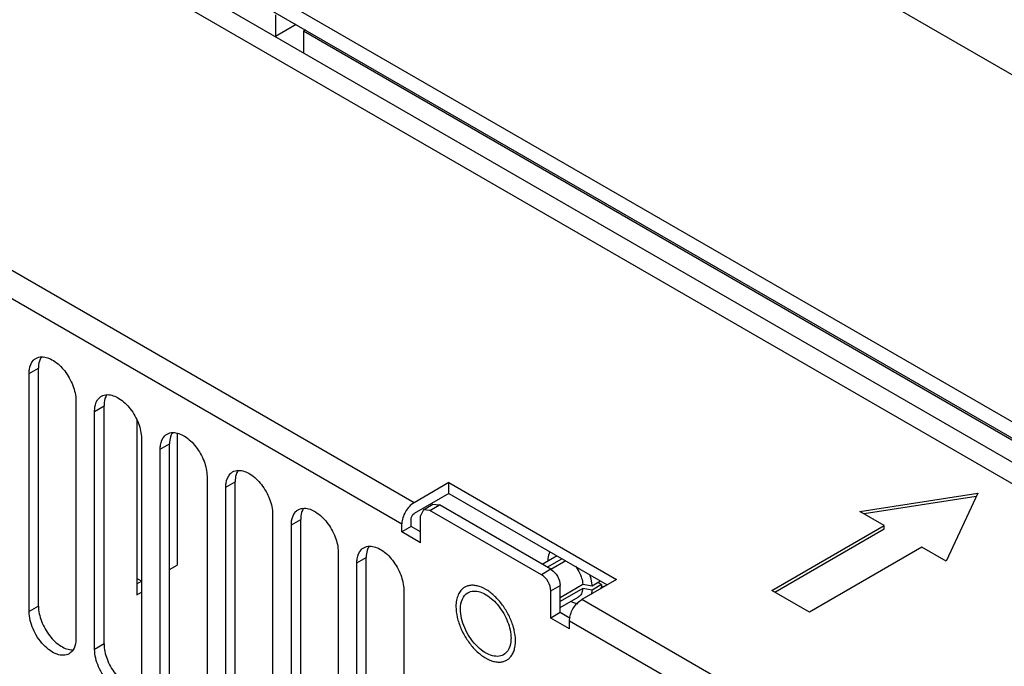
# Model space of a CAD drawing. Header units: millimetres. Extents: x 141 to 1096, y 454 to 1274.
# Tile 5 of 21: x 217 to 291, y 610 to 658. Entities that reach past the tile are written whole.
import ezdxf

# ---------------------------------------------------------------- set-up
doc = ezdxf.new("R2010")
doc.units = ezdxf.units.MM
doc.header["$LTSCALE"] = 112.320728
doc.layers.get('0').update_dxf_attribs({"linetype": 'CONTINUOUS'})

msp = doc.modelspace()

# ---------------------------------------------------------------- linework, layer by layer
at = {"color": 7, "linetype": 'Continuous'}
for p, q in [((165.314, 700.911), (405.024, 562.518)), ((165.314, 699.686), (405.024, 561.293)), ((163.263, 699.074), (407.499, 558.068)), ((168.708, 694.298), (402.054, 559.578)), ((268.602, 667.488), (333.667, 629.924)), ((235.884, 658.781), (235.884, 657.148)), ((237.439, 658.046), (235.884, 657.148)), ((238.146, 657.638), (238.005, 657.556)), ((238.005, 657.556), (238.005, 655.923)), ((332.758, 602.852), (238.005, 657.556)), ((246.349, 621.957), (200.654, 648.338)), ((199.735, 646.746), (245.43, 620.365)), ((217.287, 631.714), (217.994, 632.122)), ((217.994, 614.159), (217.994, 632.122)), ((217.287, 613.751), (217.287, 631.714)), ((220.822, 629.673), (220.822, 611.71)), ((222.237, 628.856), (222.944, 629.264)), ((222.237, 610.893), (222.237, 628.856)), ((222.944, 611.301), (222.944, 629.264)), ((225.418, 628.239), (225.418, 615.016)), ((225.772, 626.815), (225.772, 608.852)), ((228.459, 627.203), (228.459, 617.261)), ((227.186, 625.998), (227.893, 626.407)), ((227.186, 608.035), (227.186, 625.998)), ((227.893, 608.444), (227.893, 626.407)), ((230.722, 623.957), (230.722, 605.994)), ((232.136, 623.141), (232.843, 623.549)), ((232.136, 605.178), (232.136, 623.141)), ((232.843, 605.586), (232.843, 623.549)), ((248.986, 623.479), (246.349, 621.957)), ((248.986, 623.479), (261.643, 616.172)), ((248.986, 622.663), (248.986, 623.479)), ((248.986, 622.663), (246.349, 621.141)), ((248.986, 622.663), (260.936, 615.764)), ((279.994, 621.312), (288.917, 622.692)), ((288.794, 622.428), (280.329, 621.118)), ((288.917, 622.692), (286.526, 617.54)), ((247.051, 621.435), (246.844, 620.977)), ((247.051, 621.435), (247.758, 621.843)), ((247.551, 621.386), (247.051, 621.435)), ((247.551, 621.386), (248.258, 621.794)), ((255.966, 616.527), (247.551, 621.386)), ((247.758, 621.843), (248.258, 621.794)), ((256.673, 616.936), (248.258, 621.794)), ((235.672, 621.1), (235.672, 603.137)), ((237.086, 620.283), (237.793, 620.691)), ((237.793, 602.728), (237.793, 620.691)), ((246.137, 620.161), (246.137, 620.773)), ((246.844, 618.936), (246.844, 620.977)), ((281.846, 620.243), (279.994, 621.312)), ((237.086, 602.32), (237.086, 620.283)), ((245.43, 619.753), (245.43, 620.365)), ((246.137, 620.161), (245.43, 619.753)), ((246.844, 619.753), (246.137, 620.161)), ((273.361, 615.344), (281.846, 620.243)), ((273.573, 615.221), (281.846, 619.998)), ((281.846, 619.998), (281.846, 620.243)), ((246.844, 618.936), (245.43, 619.753)), ((284.674, 618.61), (276.189, 613.711)), ((286.526, 617.54), (284.674, 618.61)), ((240.621, 618.242), (240.621, 600.279)), ((242.036, 617.425), (242.743, 617.834)), ((242.743, 599.871), (242.743, 617.834)), ((256.019, 617.313), (256.988, 617.873)), ((256.398, 617.094), (257.514, 617.739)), ((227.893, 616.935), (228.459, 617.261)), ((242.036, 599.462), (242.036, 617.425)), ((256.673, 616.936), (255.966, 616.527)), ((256.442, 617.64), (256.472, 617.575)), ((257.797, 617.575), (256.679, 616.93)), ((225.772, 616.036), (225.418, 616.24)), ((225.418, 615.832), (225.772, 616.036)), ((256.673, 615.303), (257.38, 615.711)), ((257.38, 614.822), (259.092, 615.811)), ((257.38, 613.67), (257.38, 615.711)), ((259.092, 615.484), (257.38, 614.496)), ((261.643, 616.172), (259.006, 614.65)), ((259.092, 615.811), (259.803, 615.7)), ((259.803, 615.373), (259.092, 615.484)), ((259.803, 615.7), (260.424, 616.059)), ((260.51, 615.782), (259.803, 615.373)), ((260.51, 615.782), (260.227, 615.945)), ((260.463, 615.587), (260.857, 615.718)), ((225.418, 615.016), (225.772, 615.22)), ((245.571, 615.384), (245.571, 597.421)), ((256.673, 613.261), (256.673, 615.303)), ((257.38, 614.058), (258.738, 614.842)), ((276.189, 613.711), (273.361, 615.344)), ((217.994, 614.159), (217.287, 613.751)), ((258.222, 614.544), (258.264, 614.485)), ((274.987, 605.423), (259.006, 614.65)), ((257.38, 613.67), (256.673, 613.261)), ((258.087, 612.445), (256.673, 613.261)), ((258.139, 613.232), (257.38, 613.67)), ((258.087, 613.057), (274.068, 603.831)), ((258.087, 612.445), (258.087, 613.057)), ((222.944, 611.301), (222.237, 610.893))]:
    msp.add_line(p, q, dxfattribs=at)
for centre, radius, start, end in [((258.968, 615.869), 1.542, 344.54138, 348.88978), ((250.853, 611.535), 3.15, 0.02229, 4.07109)]:
    msp.add_arc(centre, radius, start, end, dxfattribs=at)
for points, knots in [([(217.287, 631.714), (217.287, 631.817), (217.309, 632.173), (217.446, 632.541), (217.628, 632.722)], [0, 0, 0, 0, 0.286197, 1, 1, 1, 1]), ([(218.12, 632.806), (218.098, 632.757), (218.02, 632.537), (217.994, 632.301), (217.994, 632.122)], [0, 0, 0, 0, 0.230931, 1, 1, 1, 1]), ([(218.246, 632.975), (218.552, 632.98), (219.238, 632.705), (220.04, 631.912), (220.637, 630.862), (220.822, 630.057), (220.822, 629.673)], [0, 0, 0, 0, 0.203684, 0.462898, 0.74391, 1, 1, 1, 1]), ([(222.237, 628.856), (222.237, 628.959), (222.258, 629.316), (222.396, 629.683), (222.578, 629.864)], [0, 0, 0, 0, 0.286197, 1, 1, 1, 1]), ([(223.07, 629.948), (223.048, 629.899), (222.97, 629.679), (222.944, 629.443), (222.944, 629.264)], [0, 0, 0, 0, 0.230931, 1, 1, 1, 1]), ([(223.196, 630.118), (223.502, 630.122), (224.187, 629.847), (224.99, 629.055), (225.587, 628.004), (225.772, 627.199), (225.772, 626.815)], [0, 0, 0, 0, 0.203684, 0.462898, 0.74391, 1, 1, 1, 1]), ([(227.186, 625.998), (227.186, 626.101), (227.208, 626.458), (227.346, 626.825), (227.527, 627.007)], [0, 0, 0, 0, 0.286197, 1, 1, 1, 1]), ([(228.019, 627.091), (227.998, 627.041), (227.92, 626.822), (227.893, 626.586), (227.893, 626.407)], [0, 0, 0, 0, 0.230931, 1, 1, 1, 1]), ([(228.146, 627.26), (228.451, 627.265), (229.137, 626.99), (229.939, 626.197), (230.536, 625.146), (230.722, 624.341), (230.722, 623.957)], [0, 0, 0, 0, 0.203684, 0.462898, 0.74391, 1, 1, 1, 1]), ([(233.096, 624.402), (233.401, 624.407), (234.087, 624.132), (234.889, 623.339), (235.486, 622.289), (235.672, 621.484), (235.672, 621.1)], [0, 0, 0, 0, 0.203684, 0.462898, 0.74391, 1, 1, 1, 1]), ([(232.136, 623.141), (232.136, 623.244), (232.158, 623.6), (232.296, 623.968), (232.477, 624.149)], [0, 0, 0, 0, 0.286197, 1, 1, 1, 1]), ([(232.969, 624.233), (232.948, 624.184), (232.869, 623.964), (232.843, 623.728), (232.843, 623.549)], [0, 0, 0, 0, 0.230931, 1, 1, 1, 1]), ([(238.045, 621.544), (238.351, 621.549), (239.037, 621.274), (239.839, 620.482), (240.436, 619.431), (240.621, 618.626), (240.621, 618.242)], [0, 0, 0, 0, 0.203684, 0.462898, 0.74391, 1, 1, 1, 1]), ([(246.349, 621.957), (246.076, 621.8), (245.645, 621.302), (245.43, 620.68), (245.43, 620.365)], [0, 0, 0, 0, 0.499998, 1, 1, 1, 1]), ([(237.086, 620.283), (237.086, 620.386), (237.108, 620.742), (237.245, 621.11), (237.427, 621.291)], [0, 0, 0, 0, 0.286197, 1, 1, 1, 1]), ([(237.919, 621.375), (237.898, 621.326), (237.819, 621.106), (237.793, 620.87), (237.793, 620.691)], [0, 0, 0, 0, 0.230931, 1, 1, 1, 1]), ([(242.036, 617.425), (242.036, 617.528), (242.058, 617.885), (242.195, 618.252), (242.377, 618.434)], [0, 0, 0, 0, 0.286197, 1, 1, 1, 1]), ([(242.869, 618.517), (242.847, 618.468), (242.769, 618.248), (242.743, 618.013), (242.743, 617.834)], [0, 0, 0, 0, 0.230931, 1, 1, 1, 1]), ([(242.995, 618.687), (243.301, 618.692), (243.986, 618.417), (244.789, 617.624), (245.386, 616.573), (245.571, 615.768), (245.571, 615.384)], [0, 0, 0, 0, 0.203684, 0.462898, 0.74391, 1, 1, 1, 1]), ([(256.622, 618.262), (256.596, 618.219), (256.498, 618.025), (256.454, 617.807), (256.442, 617.64)], [0, 0, 0, 0, 0.230493, 1, 1, 1, 1]), ([(256.988, 617.873), (257.003, 617.882), (257.066, 617.914), (257.134, 617.935), (257.186, 617.944)], [0, 0, 0, 0, 0.247241, 1, 1, 1, 1]), ([(256.673, 616.936), (256.883, 616.815), (257.214, 616.432), (257.38, 615.953), (257.38, 615.711)], [0, 0, 0, 0, 0.499999, 1, 1, 1, 1]), ([(258.54, 617.163), (258.665, 616.996), (258.808, 616.756), (258.916, 616.501), (258.941, 616.437)], [0, 0, 0, 0, 0.751857, 1, 1, 1, 1]), ([(256.673, 615.303), (256.673, 615.545), (256.507, 616.024), (256.176, 616.406), (255.966, 616.527)], [0, 0, 0, 0, 0.500001, 1, 1, 1, 1]), ([(258.941, 616.437), (258.961, 616.385), (259.031, 616.181), (259.077, 615.969), (259.092, 615.811)], [0, 0, 0, 0, 0.261247, 1, 1, 1, 1]), ([(259.803, 615.7), (259.798, 615.767), (259.767, 616.049), (259.695, 616.326), (259.623, 616.53)], [0, 0, 0, 0, 0.237382, 1, 1, 1, 1]), ([(250.171, 615.582), (250.066, 615.522), (249.87, 615.357), (249.662, 615.016), (249.538, 614.596), (249.513, 614.29), (249.513, 614.129)], [0, 0, 0, 0, 0.217772, 0.450952, 0.710189, 1, 1, 1, 1]), ([(253.995, 611.759), (253.977, 612.028), (253.871, 612.585), (253.561, 613.393), (253.114, 614.159), (252.564, 614.824), (251.952, 615.338), (251.404, 615.62), (250.978, 615.723), (250.685, 615.739), (250.412, 615.696), (250.246, 615.626), (250.171, 615.582)], [0, 0, 0, 0, 0.132684, 0.276217, 0.423418, 0.566476, 0.698281, 0.813869, 0.86525, 0.91272, 0.957185, 1, 1, 1, 1]), ([(259.092, 615.484), (259.085, 615.413), (259.06, 615.278), (258.987, 615.094), (258.88, 614.944), (258.787, 614.87), (258.738, 614.842)], [0, 0, 0, 0, 0.282825, 0.539744, 0.77579, 1, 1, 1, 1]), ([(260.51, 615.782), (260.509, 615.764), (260.502, 615.693), (260.492, 615.623), (260.482, 615.572)], [0, 0, 0, 0, 0.256041, 1, 1, 1, 1]), ([(249.849, 613.935), (249.849, 614.193), (249.912, 614.672), (250.226, 615.066), (250.408, 615.171)], [0, 0, 0, 0, 0.550851, 1, 1, 1, 1]), ([(250.835, 615.295), (251.164, 615.315), (251.919, 615.034), (252.801, 614.179), (253.461, 613.034), (253.668, 612.152), (253.668, 611.73)], [0, 0, 0, 0, 0.201498, 0.460216, 0.742469, 1, 1, 1, 1]), ([(259.748, 615.05), (259.755, 615.075), (259.781, 615.181), (259.797, 615.29), (259.803, 615.373)], [0, 0, 0, 0, 0.240375, 1, 1, 1, 1]), ([(217.994, 614.159), (217.994, 613.774), (218.18, 612.968), (218.778, 611.916), (219.582, 611.124), (220.269, 610.85), (220.575, 610.857)], [0, 0, 0, 0, 0.256236, 0.53737, 0.796543, 1, 1, 1, 1]), ([(249.513, 614.129), (249.513, 613.858), (249.589, 613.287), (249.873, 612.449), (250.309, 611.642), (250.864, 610.932), (251.492, 610.376), (252.06, 610.065), (252.504, 609.947), (252.81, 609.924), (253.095, 609.966), (253.268, 610.038), (253.346, 610.083)], [0, 0, 0, 0, 0.128681, 0.270272, 0.41743, 0.561777, 0.695447, 0.812712, 0.864676, 0.91251, 0.95714, 1, 1, 1, 1]), ([(258.097, 613.214), (258.131, 613.507), (258.353, 614.062), (258.76, 614.507), (259.006, 614.65)], [0, 0, 0, 0, 0.508583, 1, 1, 1, 1]), ([(258.264, 614.485), (258.302, 614.466), (258.45, 614.401), (258.607, 614.356), (258.725, 614.34)], [0, 0, 0, 0, 0.265492, 1, 1, 1, 1]), ([(220.304, 610.565), (220.18, 610.493), (219.866, 610.412), (219.361, 610.514), (218.845, 610.795), (218.168, 611.396), (217.532, 612.378), (217.287, 613.304), (217.287, 613.751)], [0, 0, 0, 0, 0.08714, 0.186848, 0.304522, 0.438657, 0.730093, 1, 1, 1, 1]), ([(253.108, 610.495), (252.973, 610.417), (252.635, 610.33), (252.089, 610.439), (251.532, 610.743), (250.801, 611.391), (250.114, 612.453), (249.849, 613.453), (249.849, 613.935)], [0, 0, 0, 0, 0.08714, 0.186848, 0.304522, 0.438657, 0.730093, 1, 1, 1, 1]), ([(253.668, 611.73), (253.668, 611.639), (253.65, 611.312), (253.552, 610.98), (253.418, 610.785)], [0, 0, 0, 0, 0.278903, 1, 1, 1, 1]), ([(220.822, 611.71), (220.822, 611.627), (220.807, 611.332), (220.722, 611.033), (220.605, 610.854)], [0, 0, 0, 0, 0.277918, 1, 1, 1, 1]), ([(222.944, 611.301), (222.944, 610.917), (223.13, 610.11), (223.728, 609.059), (224.532, 608.266), (225.219, 607.993), (225.525, 607.999)], [0, 0, 0, 0, 0.256236, 0.53737, 0.796543, 1, 1, 1, 1]), ([(253.585, 610.271), (253.654, 610.343), (253.779, 610.512), (253.91, 610.813), (253.988, 611.161), (254.003, 611.408), (254.003, 611.537)], [0, 0, 0, 0, 0.220003, 0.457514, 0.716986, 1, 1, 1, 1]), ([(225.254, 607.708), (225.129, 607.635), (224.816, 607.555), (224.311, 607.656), (223.795, 607.938), (223.118, 608.538), (222.482, 609.521), (222.237, 610.447), (222.237, 610.893)], [0, 0, 0, 0, 0.08714, 0.186848, 0.304522, 0.438657, 0.730093, 1, 1, 1, 1]), ([(253.346, 610.083), (253.368, 610.096), (253.454, 610.15), (253.532, 610.216), (253.585, 610.271)], [0, 0, 0, 0, 0.248229, 1, 1, 1, 1])]:
    msp.add_open_spline(points, degree=3, knots=knots, dxfattribs=at)
for points in [[(217.628, 632.722), (217.68, 632.775), (217.74, 632.821), (217.805, 632.858)], [(217.805, 632.858), (217.937, 632.934), (218.094, 632.973), (218.246, 632.975)], [(218.215, 632.982), (218.178, 632.927), (218.146, 632.867), (218.12, 632.806)], [(222.578, 629.864), (222.63, 629.917), (222.69, 629.963), (222.754, 630.001)], [(222.754, 630.001), (222.886, 630.077), (223.044, 630.115), (223.196, 630.118)], [(223.164, 630.125), (223.127, 630.069), (223.096, 630.009), (223.07, 629.948)], [(227.527, 627.007), (227.58, 627.059), (227.64, 627.106), (227.704, 627.143)], [(227.704, 627.143), (227.836, 627.219), (227.994, 627.257), (228.146, 627.26)], [(228.114, 627.267), (228.077, 627.211), (228.046, 627.152), (228.019, 627.091)], [(232.654, 624.285), (232.786, 624.361), (232.943, 624.4), (233.096, 624.402)], [(233.064, 624.409), (233.027, 624.354), (232.996, 624.294), (232.969, 624.233)], [(232.477, 624.149), (232.53, 624.202), (232.59, 624.248), (232.654, 624.285)], [(237.427, 621.291), (237.479, 621.344), (237.539, 621.39), (237.604, 621.427)], [(237.604, 621.427), (237.736, 621.504), (237.893, 621.542), (238.045, 621.544)], [(238.014, 621.552), (237.977, 621.496), (237.945, 621.436), (237.919, 621.375)], [(246.137, 620.773), (246.137, 620.915), (246.227, 621.07), (246.349, 621.141)], [(242.377, 618.434), (242.429, 618.486), (242.489, 618.533), (242.553, 618.57)], [(242.553, 618.57), (242.685, 618.646), (242.843, 618.684), (242.995, 618.687)], [(242.963, 618.694), (242.927, 618.638), (242.895, 618.579), (242.869, 618.517)], [(250.408, 615.171), (250.537, 615.245), (250.687, 615.286), (250.835, 615.295)], [(258.087, 613.057), (258.087, 613.11), (258.09, 613.162), (258.097, 613.214)], [(220.605, 610.854), (220.529, 610.738), (220.425, 610.635), (220.304, 610.565)], [(253.418, 610.785), (253.338, 610.668), (253.231, 610.565), (253.108, 610.495)]]:
    msp.add_open_spline(points, degree=3, dxfattribs=at)

doc.saveas('drawing.dxf')
